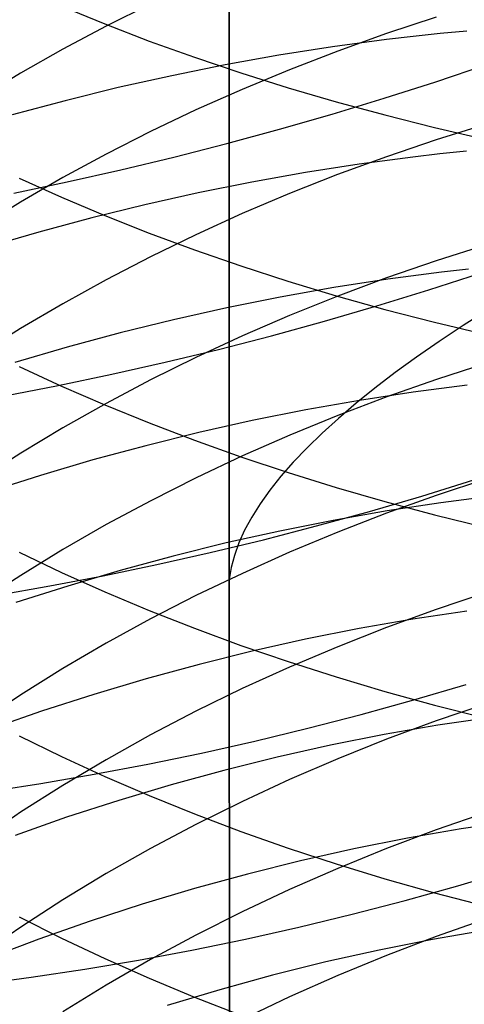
# Model space of a CAD drawing. Extents: x -383 to 1849, y -1185 to -529.
# Tile 90 of 256: x -334 to -330, y -1074 to -1065. Entities that reach past the tile are written whole.
import ezdxf

# ---------------------------------------------------------------- set-up
doc = ezdxf.new("R2010")
doc.units = 0
doc.layers.add('PREDEFINITO', color=7, linetype='CONTINUOUS')

msp = doc.modelspace()

# ---------------------------------------------------------------- linework, layer by layer
at = {"layer": 'PREDEFINITO'}
for p, q in [((-332.1146, -1056.3046, 420), (-332.1112, -1070.3557, 420)), ((-332.1146, -1056.3046, 370), (-332.1112, -1070.3557, 370)), ((-332.1112, -1070.3557, 395), (-332.1146, -1056.3046, 395)), ((-332.1146, -1056.3046, 420), (-332.1112, -1070.3557, 420)), ((-333.6108, -1065.2337, 662.477), (-333.2239, -1065.3922, 662.735)), ((-332.8147, -1065.2138, 633.7125), (-333.2115, -1065.4112, 633.9253)), ((-330.2607, -1065.331, 631.664), (-330.7046, -1065.4783, 631.8165)), ((-333.2115, -1065.4112, 633.9253), (-333.5988, -1065.6169, 634.1469)), ((-333.2239, -1065.3922, 662.735), (-332.8274, -1065.5443, 662.9828)), ((-330.7046, -1065.4783, 631.8165), (-331.1418, -1065.635, 631.9789)), ((-330.4663, -1065.5034, 521.4078), (-330.7064, -1065.5316, 521.4386)), ((-330.2265, -1065.4779, 521.3738), (-330.4663, -1065.5034, 521.4078)), ((-329.9868, -1065.4553, 521.3364), (-330.2265, -1065.4779, 521.3738)), ((-333.5988, -1065.6169, 634.1469), (-333.9762, -1065.8307, 634.3772)), ((-332.8274, -1065.5443, 662.9828), (-332.4219, -1065.69, 663.2201)), ((-331.1868, -1065.5963, 521.4904), (-331.6672, -1065.6718, 521.5294)), ((-330.7064, -1065.5316, 521.4386), (-331.1868, -1065.5963, 521.4904)), ((-332.4219, -1065.69, 663.2201), (-332.0078, -1065.8291, 663.4466)), ((-331.6672, -1065.6718, 521.5294), (-332.1471, -1065.7579, 521.5556)), ((-331.1418, -1065.635, 631.9789), (-331.5719, -1065.8012, 632.151)), ((-332.1471, -1065.7579, 521.5556), (-332.626, -1065.8544, 521.5692)), ((-330.2648, -1065.9086, 485.8512), (-329.8075, -1065.7549, 485.9455)), ((-333.9762, -1065.8307, 634.3772), (-334.343, -1066.0523, 634.616)), ((-332.626, -1065.8544, 521.5692), (-333.1035, -1065.9611, 521.5703)), ((-332.0078, -1065.8291, 663.4466), (-331.5856, -1065.9614, 663.6621)), ((-331.5719, -1065.8012, 632.151), (-331.9945, -1065.9765, 632.3325)), ((-333.1035, -1065.9611, 521.5703), (-333.5789, -1066.0778, 521.5591)), ((-331.5856, -1065.9614, 663.6621), (-331.1558, -1066.0869, 663.8663)), ((-330.7264, -1066.0562, 485.7702), (-330.2648, -1065.9086, 485.8512)), ((-331.9945, -1065.9765, 632.3325), (-332.4089, -1066.1607, 632.5233)), ((-331.1918, -1066.1976, 485.7028), (-330.7264, -1066.0562, 485.7702)), ((-333.5789, -1066.0778, 521.5591), (-334.0519, -1066.2043, 521.5355)), ((-331.1558, -1066.0869, 663.8663), (-330.7188, -1066.2052, 664.0591)), ((-332.4089, -1066.1607, 632.5233), (-332.8148, -1066.3538, 632.7233)), ((-331.6605, -1066.3324, 485.649), (-331.1918, -1066.1976, 485.7028)), ((-330.7188, -1066.2052, 664.0591), (-330.2752, -1066.3164, 664.2401)), ((-330.2752, -1066.3164, 664.2401), (-329.8254, -1066.4203, 664.4092)), ((-329.8113, -1066.2883, 630.5334), (-330.2614, -1066.4286, 630.673)), ((-332.8148, -1066.3538, 632.7233), (-333.2116, -1066.5554, 632.9321)), ((-332.1321, -1066.4606, 485.6091), (-331.6605, -1066.3324, 485.649)), ((-332.6061, -1066.582, 485.583), (-332.1321, -1066.4606, 485.6091)), ((-330.2614, -1066.4286, 630.673), (-330.7053, -1066.5788, 630.8226)), ((-333.2116, -1066.5554, 632.9321), (-333.5989, -1066.7654, 633.1496)), ((-333.0818, -1066.6963, 485.5711), (-332.6061, -1066.582, 485.583)), ((-330.7053, -1066.5788, 630.8226), (-331.1426, -1066.7388, 630.9819)), ((-330.4689, -1066.5814, 522.427), (-330.9495, -1066.6451, 522.4779)), ((-330.2288, -1066.5537, 522.3968), (-330.4689, -1066.5814, 522.427)), ((-329.9888, -1066.5289, 522.3634), (-330.2288, -1066.5537, 522.3968)), ((-330.9495, -1066.6451, 522.4779), (-331.4299, -1066.7199, 522.5161)), ((-333.559, -1066.8034, 485.5734), (-333.0818, -1066.6963, 485.5711)), ((-331.4299, -1066.7199, 522.5161), (-331.9097, -1066.8055, 522.5417)), ((-331.1426, -1066.7388, 630.9819), (-331.5727, -1066.9083, 631.1506)), ((-334.037, -1066.9031, 485.5901), (-333.559, -1066.8034, 485.5734)), ((-333.9882, -1066.77, 661.2173), (-333.6113, -1066.9399, 661.4822)), ((-333.5989, -1066.7654, 633.1496), (-333.9763, -1066.9837, 633.3757)), ((-331.9097, -1066.8055, 522.5417), (-332.3885, -1066.9017, 522.555)), ((-332.3885, -1066.9017, 522.555), (-332.8657, -1067.0084, 522.5559)), ((-331.5727, -1066.9083, 631.1506), (-331.9952, -1067.0871, 631.3287)), ((-333.9763, -1066.9837, 633.3757), (-334.3431, -1067.21, 633.61)), ((-333.6113, -1066.9399, 661.4822), (-333.2243, -1067.1035, 661.7371)), ((-332.8657, -1067.0084, 522.5559), (-333.3408, -1067.1253, 522.5447)), ((-333.2243, -1067.1035, 661.7371), (-332.8278, -1067.2606, 661.9819)), ((-331.9952, -1067.0871, 631.3287), (-332.4096, -1067.2752, 631.5159)), ((-333.3408, -1067.1253, 522.5447), (-333.8133, -1067.2522, 522.5214)), ((-333.8133, -1067.2522, 522.5214), (-334.2829, -1067.3888, 522.4861)), ((-332.8278, -1067.2606, 661.9819), (-332.4223, -1067.4109, 662.2162)), ((-332.4096, -1067.2752, 631.5159), (-332.8154, -1067.4722, 631.712)), ((-329.8105, -1067.3659, 629.5245), (-330.2606, -1067.509, 629.6614)), ((-332.4223, -1067.4109, 662.2162), (-332.0082, -1067.5545, 662.44)), ((-332.8154, -1067.4722, 631.712), (-333.2122, -1067.6779, 631.9169)), ((-332.0082, -1067.5545, 662.44), (-331.586, -1067.6911, 662.6528)), ((-330.2606, -1067.509, 629.6614), (-330.7044, -1067.6622, 629.808)), ((-330.2136, -1067.6105, 523.4314), (-330.6943, -1067.6734, 523.4811)), ((-330.3261, -1067.7695, 486.7811), (-329.8642, -1067.6201, 486.8616)), ((-329.9734, -1067.5833, 523.4019), (-330.2136, -1067.6105, 523.4314)), ((-333.2122, -1067.6779, 631.9169), (-333.5995, -1067.8923, 632.1303)), ((-331.586, -1067.6911, 662.6528), (-331.1561, -1067.8205, 662.8545)), ((-330.6943, -1067.6734, 523.4811), (-331.1749, -1067.7477, 523.5184)), ((-330.7044, -1067.6622, 629.808), (-331.1416, -1067.8253, 629.9641)), ((-331.1749, -1067.7477, 523.5184), (-331.6549, -1067.833, 523.5433)), ((-330.7918, -1067.9125, 486.7139), (-330.3261, -1067.7695, 486.7811)), ((-333.5995, -1067.8923, 632.1303), (-333.9768, -1068.115, 632.352)), ((-331.6549, -1067.833, 523.5433), (-332.1338, -1067.9292, 523.5561)), ((-331.1416, -1067.8253, 629.9641), (-331.5717, -1067.9981, 630.1295)), ((-331.1561, -1067.8205, 662.8545), (-330.7192, -1067.9427, 663.045)), ((-332.1338, -1067.9292, 523.5561), (-332.6111, -1068.036, 523.5567)), ((-331.2609, -1068.0487, 486.6603), (-330.7918, -1067.9125, 486.7139)), ((-330.7192, -1067.9427, 663.045), (-330.2755, -1068.0575, 663.2238)), ((-329.7955, -1067.9437, 428.6957), (-330.0199, -1068.0867, 428.2727)), ((-332.6111, -1068.036, 523.5567), (-333.0863, -1068.1533, 523.5455)), ((-331.5717, -1067.9981, 630.1295), (-331.9942, -1068.1805, 630.304)), ((-331.7329, -1068.178, 486.6202), (-331.2609, -1068.0487, 486.6603)), ((-330.2755, -1068.0575, 663.2238), (-329.8256, -1068.1646, 663.3908)), ((-333.9768, -1068.115, 632.352), (-334.3436, -1068.3459, 632.5819)), ((-333.0863, -1068.1533, 523.5455), (-333.559, -1068.2807, 523.5224)), ((-330.0199, -1068.0867, 428.2727), (-330.2336, -1068.2286, 427.8434)), ((-331.9942, -1068.1805, 630.304), (-332.4086, -1068.3722, 630.4875)), ((-332.2072, -1068.3002, 486.594), (-331.7329, -1068.178, 486.6202)), ((-330.2336, -1068.2286, 427.8434), (-330.4365, -1068.3692, 427.4084)), ((-333.559, -1068.2807, 523.5224), (-334.0286, -1068.4181, 523.4876)), ((-332.6834, -1068.4151, 486.5817), (-332.2072, -1068.3002, 486.594)), ((-333.161, -1068.5226, 486.5835), (-332.6834, -1068.4151, 486.5817)), ((-332.4086, -1068.3722, 630.4875), (-332.8145, -1068.573, 630.6797)), ((-330.4365, -1068.3692, 427.4084), (-330.6283, -1068.5085, 426.9679)), ((-329.8097, -1068.4232, 628.4953), (-330.2597, -1068.5689, 628.6294)), ((-333.988, -1068.4527, 660.1926), (-333.6111, -1068.6278, 660.4541)), ((-333.6394, -1068.6223, 486.5994), (-333.161, -1068.5226, 486.5835)), ((-330.6283, -1068.5085, 426.9679), (-330.8088, -1068.6463, 426.5224)), ((-332.8145, -1068.573, 630.6797), (-333.2113, -1068.7828, 630.8804)), ((-330.2597, -1068.5689, 628.6294), (-330.7036, -1068.725, 628.7729)), ((-334.1182, -1068.7143, 486.6298), (-333.6394, -1068.6223, 486.5994)), ((-333.6111, -1068.6278, 660.4541), (-333.2241, -1068.7964, 660.7057)), ((-330.8088, -1068.6463, 426.5224), (-330.978, -1068.7824, 426.0723)), ((-330.4655, -1068.683, 524.509), (-330.9463, -1068.7564, 524.5456)), ((-329.9846, -1068.6211, 524.4602), (-330.4655, -1068.683, 524.509)), ((-333.2113, -1068.7828, 630.8804), (-333.5986, -1069.0013, 631.0895)), ((-330.9463, -1068.7564, 524.5456), (-331.4263, -1068.8412, 524.5701)), ((-330.7036, -1068.725, 628.7729), (-331.1408, -1068.8911, 628.9258)), ((-330.978, -1068.7824, 426.0723), (-331.1356, -1068.9169, 425.6181)), ((-333.2241, -1068.7964, 660.7057), (-332.8277, -1068.9582, 660.9473)), ((-331.4263, -1068.8412, 524.5701), (-331.9051, -1068.9371, 524.5825)), ((-332.8277, -1068.9582, 660.9473), (-332.4221, -1069.1132, 661.1786)), ((-331.9051, -1068.9371, 524.5825), (-332.3822, -1069.0438, 524.5831)), ((-331.1408, -1068.8911, 628.9258), (-331.5709, -1069.0672, 629.0877)), ((-331.1356, -1068.9169, 425.6181), (-331.2816, -1069.0494, 425.16)), ((-333.5986, -1069.0013, 631.0895), (-333.9759, -1069.2283, 631.3068)), ((-332.3822, -1069.0438, 524.5831), (-332.8572, -1069.1612, 524.5719)), ((-331.2816, -1069.0494, 425.16), (-331.4159, -1069.18, 424.6987)), ((-332.4221, -1069.1132, 661.1786), (-332.008, -1069.2611, 661.3995)), ((-331.5709, -1069.0672, 629.0877), (-331.9934, -1069.2529, 629.2586)), ((-332.8572, -1069.1612, 524.5719), (-333.3295, -1069.289, 524.5491)), ((-331.4159, -1069.18, 424.6987), (-331.5384, -1069.3085, 424.2345)), ((-333.9759, -1069.2283, 631.3068), (-334.3428, -1069.4637, 631.532)), ((-333.3295, -1069.289, 524.5491), (-333.7987, -1069.427, 524.5148)), ((-331.9934, -1069.2529, 629.2586), (-332.4078, -1069.4482, 629.4382)), ((-332.008, -1069.2611, 661.3995), (-331.5858, -1069.4019, 661.6096)), ((-331.5384, -1069.3085, 424.2345), (-331.6491, -1069.4348, 423.7679)), ((-331.5858, -1069.4019, 661.6096), (-331.156, -1069.5353, 661.8087)), ((-333.7987, -1069.427, 524.5148), (-334.2643, -1069.575, 524.4691)), ((-332.4078, -1069.4482, 629.4382), (-332.8137, -1069.6527, 629.6264)), ((-331.6491, -1069.4348, 423.7679), (-331.748, -1069.5589, 423.2993)), ((-330.3898, -1069.6114, 487.7519), (-329.9243, -1069.4673, 487.8185)), ((-329.8105, -1069.4578, 627.4439), (-330.2605, -1069.6061, 627.575)), ((-331.748, -1069.5589, 423.2993), (-331.835, -1069.6805, 422.8291)), ((-331.156, -1069.5353, 661.8087), (-330.719, -1069.6612, 661.9967)), ((-332.8137, -1069.6527, 629.6264), (-333.2106, -1069.8664, 629.8229)), ((-330.8587, -1069.7487, 487.6987), (-330.3898, -1069.6114, 487.7519)), ((-330.719, -1069.6612, 661.9967), (-330.2754, -1069.7794, 662.1732)), ((-330.2605, -1069.6061, 627.575), (-330.7044, -1069.765, 627.7155)), ((-329.7382, -1069.6104, 525.505), (-330.2195, -1069.6714, 525.5528)), ((-331.835, -1069.6805, 422.8291), (-331.9102, -1069.7997, 422.3579)), ((-331.3306, -1069.8787, 487.659), (-330.8587, -1069.7487, 487.6987)), ((-330.7006, -1069.7442, 525.5887), (-331.1809, -1069.8285, 525.6127)), ((-330.2195, -1069.6714, 525.5528), (-330.7006, -1069.7442, 525.5887)), ((-331.9102, -1069.7997, 422.3579), (-331.9736, -1069.9163, 421.8859)), ((-331.1809, -1069.8285, 525.6127), (-331.6599, -1069.9241, 525.6249)), ((-330.7044, -1069.765, 627.7155), (-331.1416, -1069.9341, 627.865)), ((-330.2754, -1069.7794, 662.1732), (-329.8255, -1069.8899, 662.3381)), ((-333.2106, -1069.8664, 629.8229), (-333.5979, -1070.0889, 630.0276)), ((-331.6599, -1069.9241, 525.6249), (-332.1373, -1070.0308, 525.6255)), ((-331.9736, -1069.9163, 421.8859), (-332.0253, -1070.0303, 421.4137)), ((-331.8048, -1070.0015, 487.6329), (-331.3306, -1069.8787, 487.659)), ((-332.281, -1070.1166, 487.6206), (-331.8048, -1070.0015, 487.6329)), ((-331.1416, -1069.9341, 627.865), (-331.5717, -1070.1133, 628.0235)), ((-333.5979, -1070.0889, 630.0276), (-333.9753, -1070.3201, 630.2403)), ((-332.1373, -1070.0308, 525.6255), (-332.6125, -1070.1484, 525.6145)), ((-332.0253, -1070.0303, 421.4137), (-332.0654, -1070.1416, 420.9417)), ((-333.9881, -1070.1136, 659.1355), (-333.6111, -1070.2939, 659.3934)), ((-332.6125, -1070.1484, 525.6145), (-333.085, -1070.2767, 525.592)), ((-332.7586, -1070.2241, 487.6223), (-332.281, -1070.1166, 487.6206)), ((-332.0654, -1070.1416, 420.9417), (-332.094, -1070.2501, 420.4704)), ((-331.5717, -1070.1133, 628.0235), (-331.9942, -1070.3024, 628.1907)), ((-333.085, -1070.2767, 525.592), (-333.5544, -1070.4153, 525.5583)), ((-333.2371, -1070.3235, 487.638), (-332.7586, -1070.2241, 487.6223)), ((-332.094, -1070.2501, 420.4704), (-332.1112, -1070.3557, 420)), ((-333.9753, -1070.3201, 630.2403), (-334.3422, -1070.5598, 630.4608)), ((-333.7161, -1070.4149, 487.6679), (-333.2371, -1070.3235, 487.638)), ((-333.6111, -1070.2939, 659.3934), (-333.2242, -1070.4674, 659.6417)), ((-331.9942, -1070.3024, 628.1907), (-332.4086, -1070.5012, 628.3664)), ((-332.1112, -1070.3557, 420), (-332.1087, -1077.3778, 420)), ((-332.1112, -1070.3557, 370), (-332.1087, -1077.3778, 370)), ((-332.1087, -1077.3778, 395), (-332.1112, -1070.3557, 395)), ((-332.1112, -1070.3557, 420), (-332.1112, -1070.3557, 370)), ((-332.1112, -1070.3557, 420), (-332.1087, -1077.3778, 420)), ((-334.195, -1070.498, 487.7121), (-333.7161, -1070.4149, 487.6679)), ((-333.5544, -1070.4153, 525.5583), (-334.0201, -1070.5642, 525.5134)), ((-333.2242, -1070.4674, 659.6417), (-332.8277, -1070.6339, 659.8801)), ((-332.4086, -1070.5012, 628.3664), (-332.8144, -1070.7094, 628.5505)), ((-329.8106, -1070.4731, 626.3725), (-330.2606, -1070.624, 626.5007)), ((-332.8277, -1070.6339, 659.8801), (-332.4222, -1070.7934, 660.1083)), ((-330.2606, -1070.624, 626.5007), (-330.7045, -1070.7856, 626.6379)), ((-332.8144, -1070.7094, 628.5505), (-333.2112, -1070.9269, 628.7428)), ((-330.4691, -1070.7123, 526.6526), (-330.9495, -1070.7963, 526.676)), ((-329.9879, -1070.6401, 526.6176), (-330.4691, -1070.7123, 526.6526)), ((-332.4222, -1070.7934, 660.1083), (-332.0081, -1070.9457, 660.3262)), ((-330.9495, -1070.7963, 526.676), (-331.4287, -1070.8917, 526.6878)), ((-330.7045, -1070.7856, 626.6379), (-331.1418, -1070.9576, 626.7841)), ((-331.4287, -1070.8917, 526.6878), (-331.9061, -1070.9985, 526.6881)), ((-333.2112, -1070.9269, 628.7428), (-333.5986, -1071.1535, 628.9432)), ((-332.0081, -1070.9457, 660.3262), (-331.5859, -1071.0905, 660.5335)), ((-331.1418, -1070.9576, 626.7841), (-331.5719, -1071.1399, 626.9389)), ((-331.9061, -1070.9985, 526.6881), (-332.3813, -1071.1163, 526.6772)), ((-333.5986, -1071.1535, 628.9432), (-333.9759, -1071.3889, 629.1513)), ((-332.3813, -1071.1163, 526.6772), (-332.8538, -1071.245, 526.6551)), ((-331.5719, -1071.1399, 626.9389), (-331.9944, -1071.3322, 627.1023)), ((-331.5859, -1071.0905, 660.5335), (-331.156, -1071.2278, 660.73)), ((-332.8538, -1071.245, 526.6551), (-333.3231, -1071.3843, 526.6219)), ((-331.156, -1071.2278, 660.73), (-330.719, -1071.3574, 660.9154)), ((-331.9944, -1071.3322, 627.1023), (-332.4088, -1071.5344, 627.2741)), ((-330.4619, -1071.433, 488.766), (-329.9935, -1071.2951, 488.8183)), ((-333.9759, -1071.3889, 629.1513), (-334.3427, -1071.633, 629.3671)), ((-333.3231, -1071.3843, 526.6219), (-333.7887, -1071.5341, 526.5777)), ((-330.719, -1071.3574, 660.9154), (-330.2754, -1071.4791, 661.0896)), ((-330.9333, -1071.5634, 488.727), (-330.4619, -1071.433, 488.766)), ((-330.2754, -1071.4791, 661.0896), (-329.8255, -1071.5927, 661.2523)), ((-329.8105, -1071.4671, 625.2808), (-330.2606, -1071.6205, 625.406)), ((-333.7887, -1071.5341, 526.5777), (-334.2501, -1071.6939, 526.5227)), ((-332.4088, -1071.5344, 627.2741), (-332.8147, -1071.7462, 627.454)), ((-331.4072, -1071.6863, 488.7015), (-330.9333, -1071.5634, 488.727)), ((-329.7648, -1071.5885, 527.7019), (-330.2461, -1071.6599, 527.7362)), ((-331.883, -1071.8013, 488.6897), (-331.4072, -1071.6863, 488.7015)), ((-330.2461, -1071.6599, 527.7362), (-330.7267, -1071.7433, 527.759)), ((-330.2606, -1071.6205, 625.406), (-330.7044, -1071.7847, 625.5401)), ((-333.9881, -1071.7532, 658.046), (-333.6111, -1071.9385, 658.3004)), ((-332.8147, -1071.7462, 627.454), (-333.2115, -1071.9675, 627.6419)), ((-330.7267, -1071.7433, 527.759), (-331.2059, -1071.8385, 527.7705)), ((-332.3604, -1071.9084, 488.6916), (-331.883, -1071.8013, 488.6897)), ((-331.2059, -1071.8385, 527.7705), (-331.6833, -1071.9452, 527.7708)), ((-330.7044, -1071.7847, 625.5401), (-331.1416, -1071.9596, 625.6828)), ((-333.6111, -1071.9385, 658.3004), (-333.2241, -1072.1168, 658.5452)), ((-332.8387, -1072.0073, 488.7074), (-332.3604, -1071.9084, 488.6916)), ((-331.6833, -1071.9452, 527.7708), (-332.1584, -1072.0632, 527.76)), ((-333.2115, -1071.9675, 627.6419), (-333.5989, -1072.1979, 627.8377)), ((-333.3176, -1072.0978, 488.7373), (-332.8387, -1072.0073, 488.7074)), ((-331.1416, -1071.9596, 625.6828), (-331.5717, -1072.1449, 625.8341)), ((-333.7965, -1072.1797, 488.7813), (-333.3176, -1072.0978, 488.7373)), ((-333.2241, -1072.1168, 658.5452), (-332.8277, -1072.2881, 658.7803)), ((-332.1584, -1072.0632, 527.76), (-332.6307, -1072.1923, 527.7382)), ((-334.2748, -1072.2529, 488.8396), (-333.7965, -1072.1797, 488.7813)), ((-333.5989, -1072.1979, 627.8377), (-333.9762, -1072.4374, 628.0411)), ((-332.6307, -1072.1923, 527.7382), (-333.0998, -1072.3323, 527.7056)), ((-331.5717, -1072.1449, 625.8341), (-331.9942, -1072.3405, 625.9937)), ((-332.8277, -1072.2881, 658.7803), (-332.4221, -1072.452, 659.0053)), ((-333.0998, -1072.3323, 527.7056), (-333.5651, -1072.4828, 527.6621)), ((-331.9942, -1072.3405, 625.9937), (-332.4086, -1072.546, 626.1615)), ((-333.9762, -1072.4374, 628.0411), (-334.343, -1072.6857, 628.2521)), ((-333.5651, -1072.4828, 527.6621), (-334.0262, -1072.6438, 527.6081)), ((-332.4221, -1072.452, 659.0053), (-332.008, -1072.6085, 659.2202)), ((-329.8105, -1072.4394, 624.1706), (-330.2606, -1072.5952, 624.2928)), ((-332.4086, -1072.546, 626.1615), (-332.8145, -1072.7613, 626.3373)), ((-329.556, -1072.516, 528.8062), (-330.0373, -1072.5869, 528.8395)), ((-332.008, -1072.6085, 659.2202), (-331.5858, -1072.7574, 659.4246)), ((-330.2606, -1072.5952, 624.2928), (-330.7045, -1072.762, 624.4235)), ((-330.0373, -1072.5869, 528.8395), (-330.5177, -1072.67, 528.8616)), ((-330.5177, -1072.67, 528.8616), (-330.9967, -1072.765, 528.8726)), ((-332.8145, -1072.7613, 626.3373), (-333.2113, -1072.9862, 626.5209)), ((-331.5858, -1072.7574, 659.4246), (-331.156, -1072.8985, 659.6183)), ((-330.9967, -1072.765, 528.8726), (-331.4739, -1072.8717, 528.8727)), ((-330.7045, -1072.762, 624.4235), (-331.1417, -1072.9396, 624.5628)), ((-331.4739, -1072.8717, 528.8727), (-331.9486, -1072.9899, 528.8619)), ((-331.156, -1072.8985, 659.6183), (-330.719, -1073.0317, 659.8012)), ((-333.2113, -1072.9862, 626.5209), (-333.5986, -1073.2205, 626.7121)), ((-331.9486, -1072.9899, 528.8619), (-332.4205, -1073.1194, 528.8404)), ((-331.1417, -1072.9396, 624.5628), (-331.5719, -1073.1279, 624.7104)), ((-330.0678, -1073.0941, 489.8703), (-329.5996, -1072.9553, 489.9221)), ((-330.719, -1073.0317, 659.8012), (-330.2754, -1073.1568, 659.9729)), ((-330.539, -1073.2253, 489.8317), (-330.0678, -1073.0941, 489.8703)), ((-332.4205, -1073.1194, 528.8404), (-332.8891, -1073.26, 528.8082)), ((-331.5719, -1073.1279, 624.7104), (-331.9944, -1073.3265, 624.866)), ((-330.2754, -1073.1568, 659.9729), (-329.8255, -1073.2737, 660.1333)), ((-333.5986, -1073.2205, 626.7121), (-333.9759, -1073.464, 626.9108)), ((-332.8891, -1073.26, 528.8082), (-333.3539, -1073.4113, 528.7654)), ((-331.0127, -1073.3486, 489.8065), (-330.539, -1073.2253, 489.8317)), ((-331.9944, -1073.3265, 624.866), (-332.4088, -1073.5353, 625.0297)), ((-331.4885, -1073.4639, 489.7947), (-331.0127, -1073.3486, 489.8065)), ((-333.9883, -1073.3725, 656.9228), (-333.6114, -1073.5627, 657.1735)), ((-333.3539, -1073.4113, 528.7654), (-333.8144, -1073.5732, 528.7123)), ((-329.8105, -1073.3892, 623.0416), (-330.2606, -1073.5474, 623.1606)), ((-333.9759, -1073.464, 626.9108), (-334.3428, -1073.7163, 627.1169)), ((-332.4088, -1073.5353, 625.0297), (-332.8147, -1073.754, 625.2012)), ((-331.9659, -1073.5709, 489.7965), (-331.4885, -1073.4639, 489.7947)), ((-329.8121, -1073.4912, 529.9569), (-330.2927, -1073.5738, 529.9784)), ((-333.8144, -1073.5732, 528.7123), (-334.27, -1073.7455, 528.6488)), ((-333.6114, -1073.5627, 657.1735), (-333.2244, -1073.7459, 657.4147)), ((-332.4443, -1073.6694, 489.8121), (-331.9659, -1073.5709, 489.7965)), ((-330.2927, -1073.5738, 529.9784), (-330.7719, -1073.6687, 529.9891)), ((-330.2606, -1073.5474, 623.1606), (-330.7045, -1073.7168, 623.288)), ((-332.9233, -1073.7594, 489.8415), (-332.4443, -1073.6694, 489.8121)), ((-330.7719, -1073.6687, 529.9891), (-331.2492, -1073.7755, 529.989)), ((-333.4023, -1073.8405, 489.885), (-332.9233, -1073.7594, 489.8415)), ((-333.2244, -1073.7459, 657.4147), (-332.828, -1073.9217, 657.6464)), ((-332.8147, -1073.754, 625.2012), (-333.2115, -1073.9824, 625.3803)), ((-331.2492, -1073.7755, 529.989), (-331.7241, -1073.894, 529.9783)), ((-330.7045, -1073.7168, 623.288), (-331.1418, -1073.8971, 623.4237)), ((-333.881, -1073.9125, 489.9425), (-333.4023, -1073.8405, 489.885)), ((-334.12, -1073.9451, 489.9767), (-333.881, -1073.9125, 489.9425)), ((-332.828, -1073.9217, 657.6464), (-332.4224, -1074.0901, 657.8682)), ((-331.7241, -1073.894, 529.9783), (-332.1962, -1074.0239, 529.9571)), ((-331.1418, -1073.8971, 623.4237), (-331.5719, -1074.0882, 623.5675)), ((-333.2115, -1073.9824, 625.3803), (-333.5988, -1074.2204, 625.5668)), ((-332.1962, -1074.0239, 529.9571), (-332.6649, -1074.1651, 529.9255)), ((-332.4224, -1074.0901, 657.8682), (-332.0083, -1074.2508, 658.0799)), ((-331.5719, -1074.0882, 623.5675), (-331.9944, -1074.2899, 623.7192))]:
    msp.add_line(p, q, dxfattribs=at)

doc.saveas('drawing.dxf')
